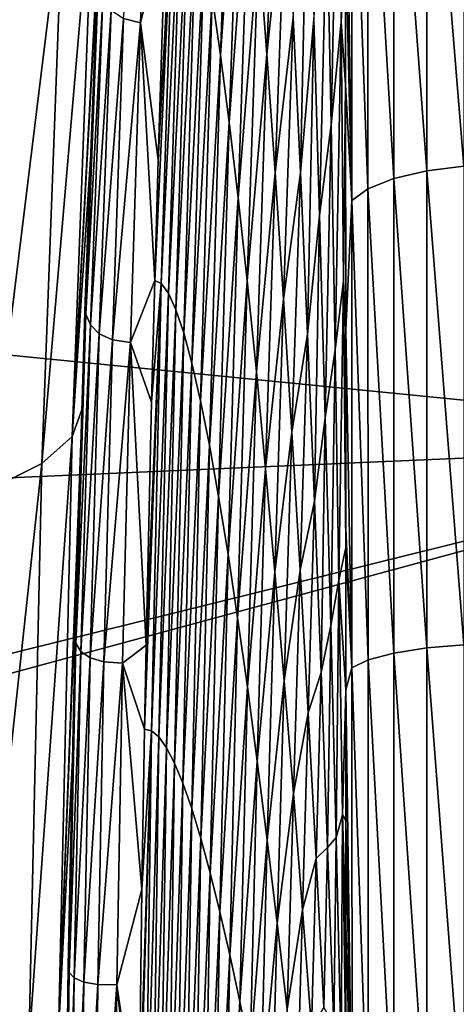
# Model space of a CAD drawing. Header units: metres. Extents: x -82 to 67, y -109 to 109.
# Tile 146 of 216: x 60.94 to 62.91, y 1.3 to 5.75. Entities that reach past the tile are written whole.
import ezdxf

# ---------------------------------------------------------------- set-up
doc = ezdxf.new("R2010")
doc.units = ezdxf.units.M
doc.layers.add('solid_21_382_010_XXX', color=7, linetype='CONTINUOUS')

msp = doc.modelspace()

# ---------------------------------------------------------------- linework, layer by layer
at = {"layer": 'solid_21_382_010_XXX'}
for points in [[(48.179611, 7.691308, -26.530161), (48.578735, 5.455837, -25.66497), (64.777962, 6.442694, -26.013212)], [(61.905018, 7.345312, -112.17292), (61.843193, 5.590137, -111.607323), (61.805157, 5.855053, -110.304543)], [(61.905018, 7.345312, -112.17292), (61.940765, 6.97259, -113.463181), (61.843193, 5.590137, -111.607323)], [(61.405201, 5.755825, -92.670082), (61.539021, 7.174519, -97.677818), (61.482006, 5.734849, -97.453529)], [(61.482006, 5.734849, -97.453529), (61.539021, 7.174519, -97.677818), (61.596478, 6.20815, -102.404999)], [(62.775177, 7.144543, -125.030106), (62.942406, 7.171782, -125.087852), (62.94241, 5.087919, -125.930305)], [(62.625015, 7.098313, -124.931953), (62.775177, 7.144543, -125.030106), (62.775249, 5.067181, -125.869705)], [(62.775249, 5.067181, -125.869705), (62.775177, 7.144543, -125.030106), (62.94241, 5.087919, -125.930305)], [(62.508583, 7.036958, -124.801605), (62.625015, 7.098313, -124.931953), (62.625214, 5.032035, -125.766884)], [(62.625214, 5.032035, -125.766884), (62.625015, 7.098313, -124.931953), (62.775249, 5.067181, -125.869705)], [(62.10619, 7.053272, -117.704353), (62.052185, 5.59464, -117.160362), (62.014568, 6.094897, -115.963005)], [(62.10619, 7.053272, -117.704353), (62.138893, 6.426351, -118.831802), (62.052185, 5.59464, -117.160362)], [(62.508949, 4.98542, -125.630432), (62.435806, 6.96736, -124.653694), (62.508583, 7.036958, -124.801605)], [(62.508949, 4.98542, -125.630432), (62.508583, 7.036958, -124.801605), (62.625214, 5.032035, -125.766884)], [(61.940765, 6.97259, -113.463181), (61.882401, 5.286098, -112.895317), (61.843193, 5.590137, -111.607323)], [(61.940765, 6.97259, -113.463181), (61.977356, 6.555, -114.728577), (61.882401, 5.286098, -112.895317)], [(62.435806, 6.96736, -124.653694), (62.436359, 4.932565, -125.475647), (62.407421, 6.831832, -124.535881)], [(62.508949, 4.98542, -125.630432), (62.436359, 4.932565, -125.475647), (62.435806, 6.96736, -124.653694)], [(62.376507, 6.87654, -123.873459), (62.342255, 5.274761, -123.828438), (62.323639, 6.263045, -123.036484)], [(62.376507, 6.87654, -123.873459), (62.387699, 5.739624, -124.592339), (62.342255, 5.274761, -123.828438)], [(62.407421, 6.831832, -124.535881), (62.387699, 5.739624, -124.592339), (62.376507, 6.87654, -123.873459)], [(62.407421, 6.831832, -124.535881), (62.407688, 6.113016, -124.852562), (62.387699, 5.739624, -124.592339)], [(62.436359, 4.932565, -125.475647), (62.407688, 6.113016, -124.852562), (62.407421, 6.831832, -124.535881)], [(61.172539, 3.86638, -72.383919), (61.271999, 6.498631, -71.644875), (61.321156, 6.679121, -72.193581)], [(61.172539, 3.86638, -72.383919), (61.321156, 6.679121, -72.193581), (61.302734, 6.268708, -72.329384)], [(62.237003, 6.604166, -120.991493), (62.203846, 5.059302, -120.928825), (62.171509, 5.760072, -119.907623)], [(62.237003, 6.604166, -120.991493), (62.26413, 5.751874, -121.975769), (62.203846, 5.059302, -120.928825)], [(61.638065, 6.56212, -103.759483), (61.545464, 4.570367, -102.113647), (61.561069, 5.116021, -102.202789)], [(61.638065, 6.56212, -103.759483), (61.575531, 4.556734, -103.370552), (61.545464, 4.570367, -102.113647)], [(61.638065, 6.56212, -103.759483), (61.561069, 5.116021, -102.202789), (61.596478, 6.20815, -102.404999)], [(61.638065, 6.56212, -103.759483), (61.668083, 6.501937, -105.054764), (61.575531, 4.556734, -103.370552)], [(61.977356, 6.555, -114.728577), (61.922573, 4.944931, -114.163002), (61.882401, 5.286098, -112.895317)], [(61.977356, 6.555, -114.728577), (62.014568, 6.094897, -115.963005), (61.922573, 4.944931, -114.163002)], [(61.035877, 3.74387, -71.802742), (61.131596, 6.317234, -71.082558), (61.271999, 6.498631, -71.644875)], [(61.172539, 3.86638, -72.383919), (61.035877, 3.74387, -71.802742), (61.271999, 6.498631, -71.644875)], [(61.668083, 6.501937, -105.054764), (61.607479, 4.513128, -104.643333), (61.575531, 4.556734, -103.370552)], [(61.668083, 6.501937, -105.054764), (61.699883, 6.401751, -106.362259), (61.607479, 4.513128, -104.643333)], [(48.578735, 5.455837, -25.66497), (64.777504, 3.848199, -25.204754), (64.777962, 6.442694, -26.013212)], [(62.138893, 6.426351, -118.831802), (62.089993, 5.05689, -118.31501), (62.052185, 5.59464, -117.160362)], [(62.138893, 6.426351, -118.831802), (62.171509, 5.760072, -119.907623), (62.089993, 5.05689, -118.31501)], [(61.699883, 6.401751, -106.362259), (61.641235, 4.438968, -105.927582), (61.607479, 4.513128, -104.643333)], [(61.699883, 6.401751, -106.362259), (61.733383, 6.260942, -107.67662), (61.641235, 4.438968, -105.927582)], [(60.800144, 3.625664, -71.227196), (60.893089, 6.142236, -70.525887), (61.131596, 6.317234, -71.082558)], [(61.035877, 3.74387, -71.802742), (60.800144, 3.625664, -71.227196), (61.131596, 6.317234, -71.082558)], [(61.256935, 5.14159, -72.663994), (61.172539, 3.86638, -72.383919), (61.302734, 6.268708, -72.329384)], [(61.288017, 5.97856, -74.133682), (61.256935, 5.14159, -72.663994), (61.302734, 6.268708, -72.329384)], [(61.733383, 6.260942, -107.67662), (61.676727, 4.333633, -107.21891), (61.641235, 4.438968, -105.927582)], [(61.733383, 6.260942, -107.67662), (61.768505, 6.078896, -108.9925), (61.676727, 4.333633, -107.21891)], [(62.323639, 6.263045, -123.036484), (62.290661, 4.86504, -122.889908), (62.26413, 5.751874, -121.975769)], [(62.323639, 6.263045, -123.036484), (62.342255, 5.274761, -123.828438), (62.290661, 4.86504, -122.889908)], [(61.482006, 5.734849, -97.453529), (61.596478, 6.20815, -102.404999), (61.561069, 5.116021, -102.202789)], [(62.407688, 6.113016, -124.852562), (62.407936, 5.45703, -125.113068), (62.387699, 5.739624, -124.592339)], [(62.436359, 4.932565, -125.475647), (62.407936, 5.45703, -125.113068), (62.407688, 6.113016, -124.852562)], [(61.768505, 6.078896, -108.9925), (61.713882, 4.196503, -108.512901), (61.676727, 4.333633, -107.21891)], [(61.768505, 6.078896, -108.9925), (61.805157, 5.855053, -110.304543), (61.713882, 4.196503, -108.512901)], [(62.014568, 6.094897, -115.963005), (61.963493, 4.568635, -115.404877), (61.922573, 4.944931, -114.163002)], [(62.014568, 6.094897, -115.963005), (62.052185, 5.59464, -117.160362), (61.963493, 4.568635, -115.404877)], [(61.288017, 5.97856, -74.133682), (61.231186, 4.476767, -74.171371), (61.256935, 5.14159, -72.663994)], [(61.290657, 5.907099, -78.725464), (61.231186, 4.476767, -74.171371), (61.288017, 5.97856, -74.133682)], [(61.233994, 4.419187, -78.729218), (61.231186, 4.476767, -74.171371), (61.290657, 5.907099, -78.725464)], [(61.233994, 4.419187, -78.729218), (61.290657, 5.907099, -78.725464), (61.310677, 5.844833, -83.329956)], [(61.233994, 4.419187, -78.729218), (61.310677, 5.844833, -83.329956), (61.255211, 4.369744, -83.298317)], [(61.255211, 4.369744, -83.298317), (61.310677, 5.844833, -83.329956), (61.348591, 5.792724, -87.970444)], [(61.805157, 5.855053, -110.304543), (61.752617, 4.027019, -109.805161), (61.713882, 4.196503, -108.512901)], [(61.805157, 5.855053, -110.304543), (61.843193, 5.590137, -111.607323), (61.752617, 4.027019, -109.805161)], [(61.255211, 4.369744, -83.298317), (61.348591, 5.792724, -87.970444), (61.295311, 4.329525, -87.899323)], [(61.295311, 4.329525, -87.899323), (61.348591, 5.792724, -87.970444), (61.405201, 5.755825, -92.670082)], [(61.295311, 4.329525, -87.899323), (61.405201, 5.755825, -92.670082), (61.355, 4.302899, -92.55275)], [(61.355, 4.302899, -92.55275), (61.405201, 5.755825, -92.670082), (61.482006, 5.734849, -97.453529)], [(62.171509, 5.760072, -119.907623), (62.127792, 4.485737, -119.423538), (62.089993, 5.05689, -118.31501)], [(62.171509, 5.760072, -119.907623), (62.203846, 5.059302, -120.928825), (62.127792, 4.485737, -119.423538)], [(62.26413, 5.751874, -121.975769), (62.235722, 4.328906, -121.892403), (62.203846, 5.059302, -120.928825)], [(62.26413, 5.751874, -121.975769), (62.290661, 4.86504, -122.889908), (62.235722, 4.328906, -121.892403)], [(61.355, 4.302899, -92.55275), (61.482006, 5.734849, -97.453529), (61.435577, 4.290346, -97.280365)], [(61.435577, 4.290346, -97.280365), (61.482006, 5.734849, -97.453529), (61.545464, 4.570367, -102.113647)], [(61.482006, 5.734849, -97.453529), (61.561069, 5.116021, -102.202789), (61.545464, 4.570367, -102.113647)], [(62.387699, 5.739624, -124.592339), (62.360184, 4.25741, -124.543671), (62.342255, 5.274761, -123.828438)], [(62.387699, 5.739624, -124.592339), (62.398388, 4.569133, -125.224686), (62.360184, 4.25741, -124.543671)], [(62.407936, 5.45703, -125.113068), (62.398388, 4.569133, -125.224686), (62.387699, 5.739624, -124.592339)], [(61.843193, 5.590137, -111.607323), (61.792809, 3.825739, -111.091171), (61.752617, 4.027019, -109.805161)], [(61.843193, 5.590137, -111.607323), (61.882401, 5.286098, -112.895317), (61.792809, 3.825739, -111.091171)], [(62.052185, 5.59464, -117.160362), (62.004955, 4.159206, -116.615402), (61.963493, 4.568635, -115.404877)], [(62.052185, 5.59464, -117.160362), (62.089993, 5.05689, -118.31501), (62.004955, 4.159206, -116.615402)], [(48.578735, 5.455837, -25.66497), (48.861782, 3.158001, -25.046127), (64.777504, 3.848199, -25.204754)], [(62.407936, 5.45703, -125.113068), (62.408325, 4.348557, -125.493782), (62.398388, 4.569133, -125.224686)], [(62.436359, 4.932565, -125.475647), (62.408325, 4.348557, -125.493782), (62.407936, 5.45703, -125.113068)], [(61.882401, 5.286098, -112.895317), (61.834259, 3.594204, -112.366333), (61.792809, 3.825739, -111.091171)], [(61.882401, 5.286098, -112.895317), (61.922573, 4.944931, -114.163002), (61.834259, 3.594204, -112.366333)], [(62.342255, 5.274761, -123.828438), (62.316418, 3.949432, -123.730339), (62.290661, 4.86504, -122.889908)], [(62.342255, 5.274761, -123.828438), (62.360184, 4.25741, -124.543671), (62.316418, 3.949432, -123.730339)], [(61.256935, 5.14159, -72.663994), (61.217449, 3.99028, -72.94957), (61.172539, 3.86638, -72.383919)], [(61.231186, 4.476767, -74.171371), (61.217449, 3.99028, -72.94957), (61.256935, 5.14159, -72.663994)], [(62.775249, 5.067181, -125.869705), (62.94241, 5.087919, -125.930305), (62.942413, 2.924564, -126.538414)], [(62.089993, 5.05689, -118.31501), (62.046749, 3.719005, -117.78965), (62.004955, 4.159206, -116.615402)], [(62.089993, 5.05689, -118.31501), (62.127792, 4.485737, -119.423538), (62.046749, 3.719005, -117.78965)], [(62.203846, 5.059302, -120.928825), (62.165386, 3.885695, -120.4832), (62.127792, 4.485737, -119.423538)], [(62.203846, 5.059302, -120.928825), (62.235722, 4.328906, -121.892403), (62.165386, 3.885695, -120.4832)], [(62.508949, 4.98542, -125.630432), (62.625214, 5.032035, -125.766884), (62.625359, 2.886853, -126.369606)], [(62.625214, 5.032035, -125.766884), (62.775249, 5.067181, -125.869705), (62.775307, 2.910561, -126.475777)], [(62.625359, 2.886853, -126.369606), (62.625214, 5.032035, -125.766884), (62.775307, 2.910561, -126.475777)], [(62.775307, 2.910561, -126.475777), (62.775249, 5.067181, -125.869705), (62.942413, 2.924564, -126.538414)], [(62.509212, 2.855424, -126.228775), (62.436359, 4.932565, -125.475647), (62.508949, 4.98542, -125.630432)], [(62.509212, 2.855424, -126.228775), (62.508949, 4.98542, -125.630432), (62.625359, 2.886853, -126.369606)], [(61.922573, 4.944931, -114.163002), (61.876793, 3.333988, -113.626038), (61.834259, 3.594204, -112.366333)], [(61.922573, 4.944931, -114.163002), (61.963493, 4.568635, -115.404877), (61.876793, 3.333988, -113.626038)], [(62.436359, 4.932565, -125.475647), (62.436756, 2.8198, -126.069092), (62.408325, 4.348557, -125.493782)], [(62.509212, 2.855424, -126.228775), (62.436756, 2.8198, -126.069092), (62.436359, 4.932565, -125.475647)], [(62.290661, 4.86504, -122.889908), (62.266949, 3.57375, -122.79538), (62.235722, 4.328906, -121.892403)], [(62.290661, 4.86504, -122.889908), (62.316418, 3.949432, -123.730339), (62.266949, 3.57375, -122.79538)], [(61.435577, 4.290346, -97.280365), (61.545464, 4.570367, -102.113647), (61.531136, 4.020967, -102.031837)], [(61.575531, 4.556734, -103.370552), (61.499474, 2.543403, -101.851006), (61.506638, 2.921958, -101.891922)], [(61.575531, 4.556734, -103.370552), (61.53067, 2.53554, -103.083641), (61.499474, 2.543403, -101.851006)], [(61.575531, 4.556734, -103.370552), (61.506638, 2.921958, -101.891922), (61.531136, 4.020967, -102.031837)], [(61.575531, 4.556734, -103.370552), (61.607479, 4.513128, -104.643333), (61.53067, 2.53554, -103.083641)], [(61.575531, 4.556734, -103.370552), (61.531136, 4.020967, -102.031837), (61.545464, 4.570367, -102.113647)], [(61.963493, 4.568635, -115.404877), (61.920216, 3.046667, -114.865692), (61.876793, 3.333988, -113.626038)], [(61.963493, 4.568635, -115.404877), (62.004955, 4.159206, -116.615402), (61.920216, 3.046667, -114.865692)], [(62.398388, 4.569133, -125.224686), (62.377331, 3.216229, -125.179855), (62.360184, 4.25741, -124.543671)], [(62.398388, 4.569133, -125.224686), (62.4086, 3.364389, -125.771698), (62.377331, 3.216229, -125.179855)], [(62.408569, 3.450931, -125.749268), (62.4086, 3.364389, -125.771698), (62.398388, 4.569133, -125.224686)], [(62.408325, 4.348557, -125.493782), (62.408569, 3.450931, -125.749268), (62.398388, 4.569133, -125.224686)], [(61.607479, 4.513128, -104.643333), (61.563671, 2.50762, -104.328659), (61.53067, 2.53554, -103.083641)], [(61.607479, 4.513128, -104.643333), (61.641235, 4.438968, -105.927582), (61.563671, 2.50762, -104.328659)], [(61.231186, 4.476767, -74.171371), (61.186989, 2.974413, -74.198715), (61.217449, 3.99028, -72.94957)], [(61.233994, 4.419187, -78.729218), (61.186989, 2.974413, -74.198715), (61.231186, 4.476767, -74.171371)], [(62.127792, 4.485737, -119.423538), (62.08868, 3.251693, -118.924744), (62.046749, 3.719005, -117.78965)], [(62.127792, 4.485737, -119.423538), (62.165386, 3.885695, -120.4832), (62.08868, 3.251693, -118.924744)], [(61.189941, 2.93092, -78.738052), (61.186989, 2.974413, -74.198715), (61.233994, 4.419187, -78.729218)], [(61.189941, 2.93092, -78.738052), (61.233994, 4.419187, -78.729218), (61.255211, 4.369744, -83.298317)], [(61.641235, 4.438968, -105.927582), (61.598427, 2.459043, -105.582863), (61.563671, 2.50762, -104.328659)], [(61.641235, 4.438968, -105.927582), (61.676727, 4.333633, -107.21891), (61.598427, 2.459043, -105.582863)], [(61.189941, 2.93092, -78.738052), (61.255211, 4.369744, -83.298317), (61.21217, 2.894115, -83.286644)], [(61.21217, 2.894115, -83.286644), (61.255211, 4.369744, -83.298317), (61.295311, 4.329525, -87.899323)], [(61.21217, 2.894115, -83.286644), (61.295311, 4.329525, -87.899323), (61.254086, 2.865052, -87.861473)], [(61.254086, 2.865052, -87.861473), (61.295311, 4.329525, -87.899323), (61.355, 4.302899, -92.55275)], [(61.676727, 4.333633, -107.21891), (61.634872, 2.389289, -106.843071), (61.598427, 2.459043, -105.582863)], [(61.676727, 4.333633, -107.21891), (61.713882, 4.196503, -108.512901), (61.634872, 2.389289, -106.843071)], [(62.235722, 4.328906, -121.892403), (62.202576, 3.261273, -121.491241), (62.165386, 3.885695, -120.4832)], [(62.235722, 4.328906, -121.892403), (62.266949, 3.57375, -122.79538), (62.202576, 3.261273, -121.491241)], [(62.436756, 2.8198, -126.069092), (62.408569, 3.450931, -125.749268), (62.408325, 4.348557, -125.493782)], [(61.254086, 2.865052, -87.861473), (61.355, 4.302899, -92.55275), (61.316257, 2.847252, -92.479416)], [(61.316257, 2.847252, -92.479416), (61.355, 4.302899, -92.55275), (61.435577, 4.290346, -97.280365)], [(61.316257, 2.847252, -92.479416), (61.435577, 4.290346, -97.280365), (61.399742, 2.841008, -97.158325)], [(61.399742, 2.841008, -97.158325), (61.435577, 4.290346, -97.280365), (61.506638, 2.921958, -101.891922)], [(61.435577, 4.290346, -97.280365), (61.531136, 4.020967, -102.031837), (61.506638, 2.921958, -101.891922)], [(62.360184, 4.25741, -124.543671), (62.341225, 3.010717, -124.49382), (62.316418, 3.949432, -123.730339)], [(62.360184, 4.25741, -124.543671), (62.377331, 3.216229, -125.179855), (62.341225, 3.010717, -124.49382)], [(61.713882, 4.196503, -108.512901), (61.672955, 2.29784, -108.106094), (61.634872, 2.389289, -106.843071)], [(61.713882, 4.196503, -108.512901), (61.752617, 4.027019, -109.805161), (61.672955, 2.29784, -108.106094)], [(62.004955, 4.159206, -116.615402), (61.964344, 2.733815, -116.080688), (61.920216, 3.046667, -114.865692)], [(62.004955, 4.159206, -116.615402), (62.046749, 3.719005, -117.78965), (61.964344, 2.733815, -116.080688)], [(61.752617, 4.027019, -109.805161), (61.712612, 2.184229, -109.368744), (61.672955, 2.29784, -108.106094)], [(61.752617, 4.027019, -109.805161), (61.792809, 3.825739, -111.091171), (61.712612, 2.184229, -109.368744)], [(61.111317, 1.170631, -72.833153), (61.172539, 3.86638, -72.383919), (61.217449, 3.99028, -72.94957)], [(61.111317, 1.170631, -72.833153), (61.217449, 3.99028, -72.94957), (61.207157, 3.648804, -73.023613)], [(61.186989, 2.974413, -74.198715), (61.207157, 3.648804, -73.023613), (61.217449, 3.99028, -72.94957)], [(62.316418, 3.949432, -123.730339), (62.297344, 2.798697, -123.634758), (62.266949, 3.57375, -122.79538)], [(62.316418, 3.949432, -123.730339), (62.341225, 3.010717, -124.49382), (62.297344, 2.798697, -123.634758)], [(62.165386, 3.885695, -120.4832), (62.130558, 2.761226, -120.018288), (62.08868, 3.251693, -118.924744)], [(62.165386, 3.885695, -120.4832), (62.202576, 3.261273, -121.491241), (62.130558, 2.761226, -120.018288)], [(54.665703, 1.340581, -24.735683), (64.777504, 3.848199, -25.204754), (48.861782, 3.158001, -25.046127)], [(54.665703, 1.340581, -24.735683), (55.175762, 1.245489, -24.723631), (64.777504, 3.848199, -25.204754)], [(55.175762, 1.245489, -24.723631), (64.777557, 1.175358, -24.715006), (64.777504, 3.848199, -25.204754)], [(60.977383, 1.109051, -72.240196), (61.035877, 3.74387, -71.802742), (61.172539, 3.86638, -72.383919)], [(61.111317, 1.170631, -72.833153), (60.977383, 1.109051, -72.240196), (61.172539, 3.86638, -72.383919)], [(61.792809, 3.825739, -111.091171), (61.753746, 2.04883, -110.627731), (61.712612, 2.184229, -109.368744)], [(61.792809, 3.825739, -111.091171), (61.834259, 3.594204, -112.366333), (61.753746, 2.04883, -110.627731)], [(60.743679, 1.049616, -71.652748), (60.800144, 3.625664, -71.227196), (61.035877, 3.74387, -71.802742)], [(60.977383, 1.109051, -72.240196), (60.743679, 1.049616, -71.652748), (61.035877, 3.74387, -71.802742)], [(62.046749, 3.719005, -117.78965), (62.008995, 2.397369, -117.266998), (61.964344, 2.733815, -116.080688)], [(62.046749, 3.719005, -117.78965), (62.08868, 3.251693, -118.924744), (62.008995, 2.397369, -117.266998)], [(61.175858, 2.434231, -73.247894), (61.111317, 1.170631, -72.833153), (61.207157, 3.648804, -73.023613)], [(61.186989, 2.974413, -74.198715), (61.175858, 2.434231, -73.247894), (61.207157, 3.648804, -73.023613)], [(61.834259, 3.594204, -112.366333), (61.796207, 1.892719, -111.879692), (61.753746, 2.04883, -110.627731)], [(61.834259, 3.594204, -112.366333), (61.876793, 3.333988, -113.626038), (61.796207, 1.892719, -111.879692)], [(62.266949, 3.57375, -122.79538), (62.23917, 2.616986, -122.444908), (62.202576, 3.261273, -121.491241)], [(62.266949, 3.57375, -122.79538), (62.297344, 2.798697, -123.634758), (62.23917, 2.616986, -122.444908)], [(62.436756, 2.8198, -126.069092), (62.4086, 3.364389, -125.771698), (62.408569, 3.450931, -125.749268)], [(62.4086, 3.364389, -125.771698), (62.408821, 2.721128, -125.925629), (62.377331, 3.216229, -125.179855)], [(62.436756, 2.8198, -126.069092), (62.408821, 2.721128, -125.925629), (62.4086, 3.364389, -125.771698)], [(61.876793, 3.333988, -113.626038), (61.839859, 1.716991, -113.121254), (61.796207, 1.892719, -111.879692)], [(61.876793, 3.333988, -113.626038), (61.920216, 3.046667, -114.865692), (61.839859, 1.716991, -113.121254)], [(62.08868, 3.251693, -118.924744), (62.053997, 2.040345, -118.422379), (62.008995, 2.397369, -117.266998)], [(62.08868, 3.251693, -118.924744), (62.130558, 2.761226, -120.018288), (62.053997, 2.040345, -118.422379)], [(62.202576, 3.261273, -121.491241), (62.172192, 2.251561, -121.067894), (62.130558, 2.761226, -120.018288)], [(62.202576, 3.261273, -121.491241), (62.23917, 2.616986, -122.444908), (62.172192, 2.251561, -121.067894)], [(62.377331, 3.216229, -125.179855), (62.365013, 2.053674, -125.180016), (62.341225, 3.010717, -124.49382)], [(62.377331, 3.216229, -125.179855), (62.393673, 2.155934, -125.737183), (62.365013, 2.053674, -125.180016)], [(62.408821, 2.721128, -125.925629), (62.393673, 2.155934, -125.737183), (62.377331, 3.216229, -125.179855)], [(61.920216, 3.046667, -114.865692), (61.884556, 1.522742, -114.349045), (61.839859, 1.716991, -113.121254)], [(61.920216, 3.046667, -114.865692), (61.964344, 2.733815, -116.080688), (61.884556, 1.522742, -114.349045)], [(62.341225, 3.010717, -124.49382), (62.326771, 2.008117, -124.408897), (62.297344, 2.798697, -123.634758)], [(62.341225, 3.010717, -124.49382), (62.365013, 2.053674, -125.180016), (62.326771, 2.008117, -124.408897)], [(61.186989, 2.974413, -74.198715), (61.155426, 1.471498, -74.215721), (61.175858, 2.434231, -73.247894)], [(61.189941, 2.93092, -78.738052), (61.155426, 1.471498, -74.215721), (61.186989, 2.974413, -74.198715)], [(61.158497, 1.442297, -78.751976), (61.155426, 1.471498, -74.215721), (61.189941, 2.93092, -78.738052)], [(61.158497, 1.442297, -78.751976), (61.189941, 2.93092, -78.738052), (61.21217, 2.894115, -83.286644)], [(61.158497, 1.442297, -78.751976), (61.21217, 2.894115, -83.286644), (61.181557, 1.417945, -83.294922)], [(61.181557, 1.417945, -83.294922), (61.21217, 2.894115, -83.286644), (61.254086, 2.865052, -87.861473)], [(61.399742, 2.841008, -97.158325), (61.506638, 2.921958, -101.891922), (61.499474, 2.543403, -101.851006)], [(62.625359, 2.886853, -126.369606), (62.775307, 2.910561, -126.475777), (62.775349, 0.700903, -126.843163)], [(62.775307, 2.910561, -126.475777), (62.942413, 2.924564, -126.538414), (62.942421, 0.707993, -126.907043)], [(62.775349, 0.700903, -126.843163), (62.775307, 2.910561, -126.475777), (62.942421, 0.707993, -126.907043)], [(61.181557, 1.417945, -83.294922), (61.254086, 2.865052, -87.861473), (61.224915, 1.399304, -87.856888)], [(61.224915, 1.399304, -87.856888), (61.254086, 2.865052, -87.861473), (61.316257, 2.847252, -92.479416)], [(62.509388, 0.673018, -126.591484), (62.436756, 2.8198, -126.069092), (62.509212, 2.855424, -126.228775)], [(62.509212, 2.855424, -126.228775), (62.625359, 2.886853, -126.369606), (62.625458, 0.68891, -126.734962)], [(62.509388, 0.673018, -126.591484), (62.509212, 2.855424, -126.228775), (62.625458, 0.68891, -126.734962)], [(62.625458, 0.68891, -126.734962), (62.625359, 2.886853, -126.369606), (62.775349, 0.700903, -126.843163)], [(61.224915, 1.399304, -87.856888), (61.316257, 2.847252, -92.479416), (61.288975, 1.388884, -92.450081)], [(61.288975, 1.388884, -92.450081), (61.316257, 2.847252, -92.479416), (61.399742, 2.841008, -97.158325)], [(61.288975, 1.388884, -92.450081), (61.399742, 2.841008, -97.158325), (61.374493, 1.386835, -97.087402)], [(61.374493, 1.386835, -97.087402), (61.399742, 2.841008, -97.158325), (61.487549, 1.817795, -101.782906)], [(61.399742, 2.841008, -97.158325), (61.499474, 2.543403, -101.851006), (61.487549, 1.817795, -101.782906)], [(62.436756, 2.8198, -126.069092), (62.437016, 0.655009, -126.428825), (62.408821, 2.721128, -125.925629)], [(62.509388, 0.673018, -126.591484), (62.437016, 0.655009, -126.428825), (62.436756, 2.8198, -126.069092)], [(62.130558, 2.761226, -120.018288), (62.099178, 1.66596, -119.544876), (62.053997, 2.040345, -118.422379)], [(62.130558, 2.761226, -120.018288), (62.172192, 2.251561, -121.067894), (62.099178, 1.66596, -119.544876)], [(62.297344, 2.798697, -123.634758), (62.274971, 1.95732, -123.341507), (62.23917, 2.616986, -122.444908)], [(62.297344, 2.798697, -123.634758), (62.326771, 2.008117, -124.408897), (62.274971, 1.95732, -123.341507)], [(61.964344, 2.733815, -116.080688), (61.930153, 1.311068, -115.5597), (61.884556, 1.522742, -114.349045)], [(61.964344, 2.733815, -116.080688), (62.008995, 2.397369, -117.266998), (61.930153, 1.311068, -115.5597)], [(62.408821, 2.721128, -125.925629), (62.409042, 2.129669, -126.048203), (62.393673, 2.155934, -125.737183)], [(62.437016, 0.655009, -126.428825), (62.409042, 2.129669, -126.048203), (62.408821, 2.721128, -125.925629)], [(62.23917, 2.616986, -122.444908), (62.213387, 1.726653, -122.071159), (62.172192, 2.251561, -121.067894)], [(62.23917, 2.616986, -122.444908), (62.274971, 1.95732, -123.341507), (62.213387, 1.726653, -122.071159)], [(61.53067, 2.53554, -103.083641), (61.487549, 1.817795, -101.782906), (61.499474, 2.543403, -101.851006)], [(61.53067, 2.53554, -103.083641), (61.471947, 0.501952, -101.693794), (61.473873, 0.70742, -101.704811)], [(61.53067, 2.53554, -103.083641), (61.503502, 0.498461, -102.899994), (61.471947, 0.501952, -101.693794)], [(61.53067, 2.53554, -103.083641), (61.473873, 0.70742, -101.704811), (61.487549, 1.817795, -101.782906)], [(61.53067, 2.53554, -103.083641), (61.563671, 2.50762, -104.328659), (61.503502, 0.498461, -102.899994)], [(61.563671, 2.50762, -104.328659), (61.536697, 0.48514, -104.113266), (61.503502, 0.498461, -102.899994)], [(61.563671, 2.50762, -104.328659), (61.598427, 2.459043, -105.582863), (61.536697, 0.48514, -104.113266)], [(61.598427, 2.459043, -105.582863), (61.571503, 0.461392, -105.331863), (61.536697, 0.48514, -104.113266)], [(61.598427, 2.459043, -105.582863), (61.634872, 2.389289, -106.843071), (61.571503, 0.461392, -105.331863)], [(61.175858, 2.434231, -73.247894), (61.152969, 1.227635, -73.411049), (61.111317, 1.170631, -72.833153)], [(61.155426, 1.471498, -74.215721), (61.152969, 1.227635, -73.411049), (61.175858, 2.434231, -73.247894)], [(61.634872, 2.389289, -106.843071), (61.607887, 0.426906, -106.554092), (61.571503, 0.461392, -105.331863)], [(61.634872, 2.389289, -106.843071), (61.672955, 2.29784, -108.106094), (61.607887, 0.426906, -106.554092)], [(62.008995, 2.397369, -117.266998), (61.976513, 1.083365, -116.750343), (61.930153, 1.311068, -115.5597)], [(62.008995, 2.397369, -117.266998), (62.053997, 2.040345, -118.422379), (61.976513, 1.083365, -116.750343)], [(61.672955, 2.29784, -108.106094), (61.645817, 0.381369, -107.778229), (61.607887, 0.426906, -106.554092)], [(61.672955, 2.29784, -108.106094), (61.712612, 2.184229, -109.368744), (61.645817, 0.381369, -107.778229)], [(62.172192, 2.251561, -121.067894), (62.144375, 1.277431, -120.632561), (62.099178, 1.66596, -119.544876)], [(62.172192, 2.251561, -121.067894), (62.213387, 1.726653, -122.071159), (62.144375, 1.277431, -120.632561)], [(61.712612, 2.184229, -109.368744), (61.685257, 0.324501, -109.002563), (61.645817, 0.381369, -107.778229)], [(61.712612, 2.184229, -109.368744), (61.753746, 2.04883, -110.627731), (61.685257, 0.324501, -109.002563)], [(62.393673, 2.155934, -125.737183), (62.387764, 1.082633, -125.79007), (62.365013, 2.053674, -125.180016)], [(62.393673, 2.155934, -125.737183), (62.409317, 1.080499, -126.21875), (62.387764, 1.082633, -125.79007)], [(62.409397, 1.279422, -126.193344), (62.409317, 1.080499, -126.21875), (62.393673, 2.155934, -125.737183)], [(62.409279, 1.656913, -126.134277), (62.409397, 1.279422, -126.193344), (62.393673, 2.155934, -125.737183)], [(62.409042, 2.129669, -126.048203), (62.409279, 1.656913, -126.134277), (62.393673, 2.155934, -125.737183)], [(62.437016, 0.655009, -126.428825), (62.409279, 1.656913, -126.134277), (62.409042, 2.129669, -126.048203)], [(61.753746, 2.04883, -110.627731), (61.726147, 0.256491, -110.225319), (61.685257, 0.324501, -109.002563)], [(61.753746, 2.04883, -110.627731), (61.796207, 1.892719, -111.879692), (61.726147, 0.256491, -110.225319)], [(62.365013, 2.053674, -125.180016), (62.355202, 1.205369, -125.118851), (62.326771, 2.008117, -124.408897)], [(62.365013, 2.053674, -125.180016), (62.387764, 1.082633, -125.79007), (62.355202, 1.205369, -125.118851)], [(62.053997, 2.040345, -118.422379), (62.023502, 0.841809, -117.91938), (61.976513, 1.083365, -116.750343)], [(62.053997, 2.040345, -118.422379), (62.099178, 1.66596, -119.544876), (62.023502, 0.841809, -117.91938)], [(62.326771, 2.008117, -124.408897), (62.309856, 1.28598, -124.180206), (62.274971, 1.95732, -123.341507)], [(62.326771, 2.008117, -124.408897), (62.355202, 1.205369, -125.118851), (62.309856, 1.28598, -124.180206)], [(62.274971, 1.95732, -123.341507), (62.253963, 1.190406, -123.025795), (62.213387, 1.726653, -122.071159)], [(62.274971, 1.95732, -123.341507), (62.309856, 1.28598, -124.180206), (62.253963, 1.190406, -123.025795)], [(61.796207, 1.892719, -111.879692), (61.76841, 0.177895, -111.444656), (61.726147, 0.256491, -110.225319)], [(61.796207, 1.892719, -111.879692), (61.839859, 1.716991, -113.121254), (61.76841, 0.177895, -111.444656)], [(61.374493, 1.386835, -97.087402), (61.487549, 1.817795, -101.782906), (61.473873, 0.70742, -101.704811)], [(61.839859, 1.716991, -113.121254), (61.811966, 0.089283, -112.65876), (61.76841, 0.177895, -111.444656)], [(61.839859, 1.716991, -113.121254), (61.884556, 1.522742, -114.349045), (61.811966, 0.089283, -112.65876)], [(62.213387, 1.726653, -122.071159), (62.189411, 0.877973, -121.683502), (62.144375, 1.277431, -120.632561)], [(62.213387, 1.726653, -122.071159), (62.253963, 1.190406, -123.025795), (62.189411, 0.877973, -121.683502)], [(62.099178, 1.66596, -119.544876), (62.070995, 0.588701, -119.065445), (62.023502, 0.841809, -117.91938)], [(62.099178, 1.66596, -119.544876), (62.144375, 1.277431, -120.632561), (62.070995, 0.588701, -119.065445)], [(62.437016, 0.655009, -126.428825), (62.409397, 1.279422, -126.193344), (62.409279, 1.656913, -126.134277)], [(61.884556, 1.522742, -114.349045), (61.856731, -0.008777, -113.865799), (61.811966, 0.089283, -112.65876)], [(61.884556, 1.522742, -114.349045), (61.930153, 1.311068, -115.5597), (61.856731, -0.008777, -113.865799)], [(61.155426, 1.471498, -74.215721), (61.136501, -0.031978, -74.222382), (61.152969, 1.227635, -73.411049)], [(61.158497, 1.442297, -78.751976), (61.136501, -0.031978, -74.222382), (61.155426, 1.471498, -74.215721)], [(61.139664, -0.046681, -78.770981), (61.136501, -0.031978, -74.222382), (61.158497, 1.442297, -78.751976)], [(61.139664, -0.046681, -78.770981), (61.158497, 1.442297, -78.751976), (61.181557, 1.417945, -83.294922)], [(61.139664, -0.046681, -78.770981), (61.181557, 1.417945, -83.294922), (61.163368, -0.058765, -83.323166)], [(61.163368, -0.058765, -83.323166), (61.181557, 1.417945, -83.294922), (61.224915, 1.399304, -87.856888)], [(61.163368, -0.058765, -83.323166), (61.224915, 1.399304, -87.856888), (61.207794, -0.067718, -87.885567)], [(61.207794, -0.067718, -87.885567), (61.224915, 1.399304, -87.856888), (61.288975, 1.388884, -92.450081)], [(61.207794, -0.067718, -87.885567), (61.288975, 1.388884, -92.450081), (61.273148, -0.072205, -92.464737)], [(61.273148, -0.072205, -92.464737), (61.288975, 1.388884, -92.450081), (61.374493, 1.386835, -97.087402)], [(61.273148, -0.072205, -92.464737), (61.374493, 1.386835, -97.087402), (61.359837, -0.072173, -97.067596)], [(61.359837, -0.072173, -97.067596), (61.374493, 1.386835, -97.087402), (61.471947, 0.501952, -101.693794)], [(61.374493, 1.386835, -97.087402), (61.473873, 0.70742, -101.704811), (61.471947, 0.501952, -101.693794)], [(61.930153, 1.311068, -115.5597), (61.90263, -0.115716, -115.063934), (61.856731, -0.008777, -113.865799)], [(61.930153, 1.311068, -115.5597), (61.976513, 1.083365, -116.750343), (61.90263, -0.115716, -115.063934)]]:
    msp.add_3dface(points, dxfattribs=at)

doc.saveas('drawing.dxf')
